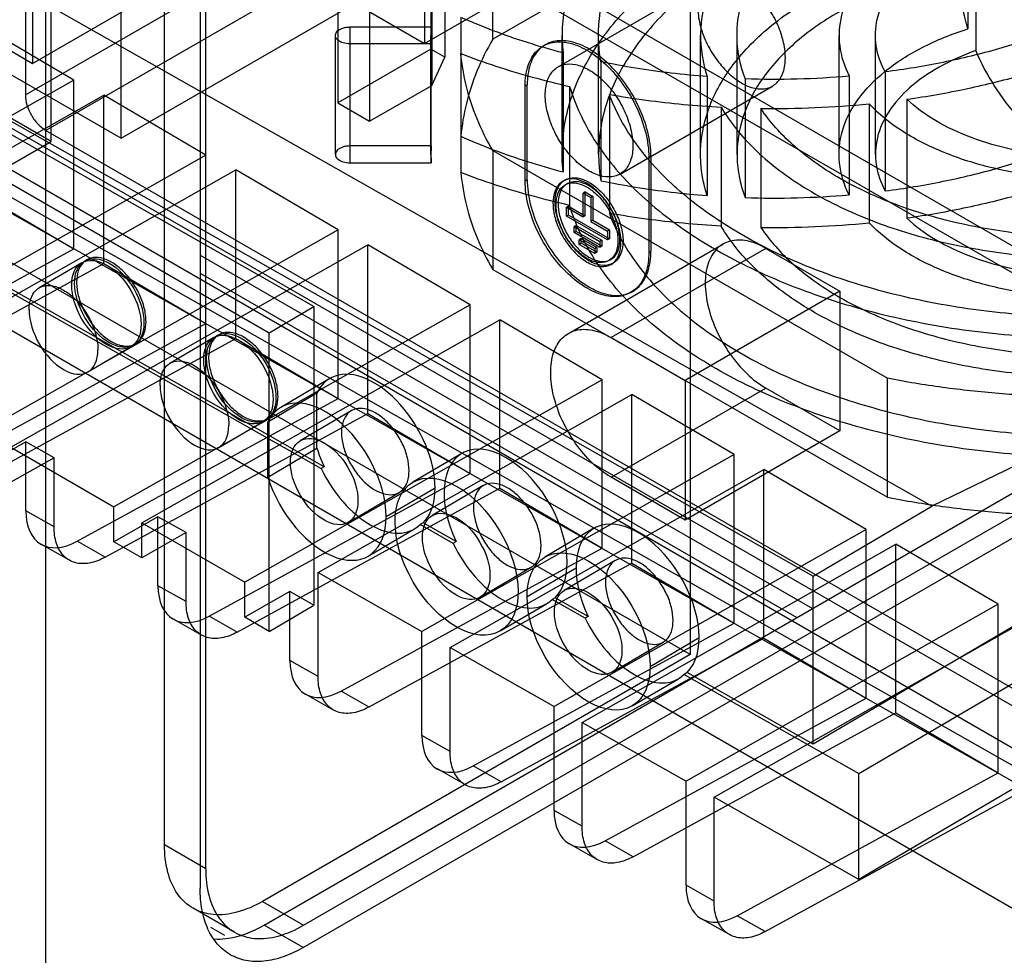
# Model space of a CAD drawing. Header units: millimetres. Extents: x 60 to 337, y 43 to 512.
# Tile 4 of 73: x 180 to 247, y 131 to 195. Entities that reach past the tile are written whole.
import ezdxf

# ---------------------------------------------------------------- set-up
doc = ezdxf.new("R2010")
doc.units = ezdxf.units.MM
doc.header["$LTSCALE"] = 36.045028
doc.layers.get('0').update_dxf_attribs({"linetype": 'CONTINUOUS'})

msp = doc.modelspace()

# ---------------------------------------------------------------- linework, layer by layer
at = {"color": 7, "linetype": 'CONTINUOUS'}
for p, q in [((225.752, 253.638), (225.752, 151.739)), ((154.333, 233.795), (263.935, 170.518)), ((189.689, 138.675), (189.689, 232.818)), ((192.518, 137.042), (192.518, 231.185)), ((260.428, 170.7), (157.681, 229.929)), ((192.136, 229.737), (192.136, 135.717)), ((180.143, 190.153), (238.832, 224.037)), ((240.247, 221.588), (181.557, 187.704)), ((242.341, 161.917), (138.706, 220.715)), ((130.555, 215.926), (234.19, 157.128)), ((181.558, 47.676), (181.558, 212.655)), ((225.752, 151.739), (121.807, 211.75)), ((239.293, 209.606), (212.209, 193.97)), ((181.911, 186.95), (181.911, 208.588)), ((186.716, 187.177), (186.716, 208.134)), ((186.716, 187.177), (221.011, 206.977)), ((244.822, 202.849), (244.822, 194.684)), ((212.209, 193.97), (212.209, 202.135)), ((207.534, 201.845), (207.534, 193.68)), ((207.965, 201.458), (207.965, 193.293)), ((245.361, 201.36), (245.361, 193.195)), ((208.927, 200.903), (208.927, 192.738)), ((260.428, 140.962), (157.681, 200.264)), ((208.032, 198.973), (208.032, 190.808)), ((152.347, 198.339), (255.983, 139.541)), ((180.638, 192.319), (190.538, 198.034)), ((216.697, 192.08), (227.162, 198.122)), ((201.574, 197.769), (201.574, 189.604)), ((255.983, 138.442), (152.347, 197.239)), ((180.143, 196.165), (180.143, 190.153)), ((180.638, 196.401), (180.638, 192.319)), ((203.258, 196.148), (207.534, 193.68)), ((203.76, 196.507), (203.76, 188.342)), ((207.534, 193.68), (211.511, 195.976)), ((183.479, 191.164), (176.47, 195.282)), ((210.028, 195.474), (210.028, 187.309)), ((202.417, 194.813), (207.986, 194.813)), ((202.417, 194.813), (202.417, 185.493)), ((207.986, 185.493), (207.986, 194.813)), ((177.81, 193.952), (180.638, 192.319)), ((201.417, 186.071), (201.417, 194.236)), ((207.975, 186.071), (207.975, 194.236)), ((216.975, 186.071), (216.975, 194.236)), ((219.475, 186.071), (219.475, 194.236)), ((226.475, 186.071), (226.475, 194.236)), ((228.975, 186.071), (228.975, 194.236)), ((235.975, 186.071), (235.975, 194.236)), ((238.475, 186.071), (238.475, 194.236)), ((207.965, 193.293), (201.574, 189.604)), ((207.986, 193.658), (202.417, 193.658)), ((208.927, 192.738), (207.965, 193.293)), ((215.681, 193.514), (215.822, 193.596)), ((181.911, 186.95), (171.658, 192.87)), ((176.396, 193.135), (186.716, 187.177)), ((208.032, 190.808), (208.927, 192.738)), ((210.029, 192.985), (210.029, 184.82)), ((217.035, 193.036), (217.035, 184.871)), ((219.621, 192.43), (219.621, 184.265)), ((199.94, 175.632), (171.483, 191.777)), ((226.932, 191.407), (226.932, 183.242)), ((229.532, 191.267), (229.532, 183.102)), ((236.669, 191.46), (236.669, 183.295)), ((239.141, 191.727), (239.141, 183.562)), ((183.479, 191.164), (162.068, 179.017)), ((183.479, 179.595), (183.479, 191.164)), ((203.76, 188.342), (208.032, 190.808)), ((214.438, 190.767), (214.579, 190.849)), ((214.438, 184.235), (214.438, 190.767)), ((214.579, 184.317), (214.579, 190.849)), ((217.489, 190.735), (217.489, 182.57)), ((220.947, 184.719), (231.412, 190.761)), ((163.993, 177.925), (185.528, 190.143)), ((168.665, 190.121), (196.879, 173.833)), ((192.537, 186.025), (185.528, 190.143)), ((185.528, 178.571), (185.528, 190.143)), ((220.217, 190.188), (220.217, 182.023)), ((240.621, 189.853), (240.621, 181.688)), ((201.574, 189.604), (203.76, 188.342)), ((227.884, 189.314), (227.884, 181.149)), ((230.601, 189.222), (230.601, 181.057)), ((238.044, 189.543), (238.044, 181.378)), ((181.557, 187.704), (255.803, 144.838)), ((176.499, 183.826), (181.911, 186.95)), ((207.986, 186.648), (202.417, 186.648)), ((192.537, 186.025), (171.471, 174.073)), ((192.537, 174.455), (192.537, 186.025)), ((212.21, 186.337), (239.293, 170.7)), ((212.21, 186.337), (212.21, 178.172)), ((223.065, 185.95), (222.923, 185.868)), ((222.923, 185.868), (222.923, 179.336)), ((223.065, 185.95), (223.065, 179.418)), ((178.021, 185.662), (259.339, 138.715)), ((202.417, 185.493), (207.986, 185.493)), ((173.395, 172.981), (194.587, 185.004)), ((201.596, 180.886), (194.587, 185.004)), ((194.587, 173.432), (194.587, 185.004)), ((214.579, 184.317), (214.438, 184.235)), ((217.031, 184.235), (217.172, 184.317)), ((217.181, 183.976), (217.322, 184.057)), ((176.47, 183.71), (183.479, 179.595)), ((218.557, 183.49), (218.415, 183.409)), ((218.415, 183.409), (218.946, 183.102)), ((218.415, 181.776), (218.415, 183.409)), ((218.557, 183.49), (219.087, 183.184)), ((218.557, 181.857), (218.557, 183.49)), ((219.087, 183.184), (218.946, 183.102)), ((218.946, 183.102), (218.946, 181.469)), ((219.087, 183.184), (219.087, 181.551)), ((217.408, 182.521), (217.266, 182.439)), ((217.266, 182.439), (218.415, 181.776)), ((217.266, 181.827), (217.266, 182.439)), ((217.408, 182.521), (218.557, 181.857)), ((217.408, 181.908), (217.408, 182.521)), ((217.408, 181.908), (217.266, 181.827)), ((220.095, 180.194), (217.266, 181.827)), ((220.236, 180.275), (217.408, 181.908)), ((218.557, 181.857), (218.415, 181.776)), ((171, 181.218), (200.446, 164.513)), ((200.644, 164.629), (171.199, 181.335)), ((217.938, 181.194), (217.797, 181.112)), ((217.797, 181.112), (219.564, 180.092)), ((217.797, 180.704), (217.797, 181.112)), ((217.938, 181.194), (219.706, 180.173)), ((217.938, 180.786), (217.938, 181.194)), ((219.087, 181.551), (218.946, 181.469)), ((218.946, 181.469), (220.095, 180.806)), ((219.087, 181.551), (220.236, 180.888)), ((201.596, 180.886), (177.241, 167.068)), ((201.596, 169.316), (201.596, 180.886)), ((217.938, 180.786), (217.797, 180.704)), ((219.564, 179.683), (217.797, 180.704)), ((219.706, 179.765), (217.938, 180.786)), ((220.236, 180.888), (220.095, 180.806)), ((220.095, 180.806), (220.095, 180.194)), ((220.236, 180.888), (220.236, 180.275)), ((249.793, 133.203), (168.476, 180.151)), ((179.149, 165.967), (203.645, 179.865)), ((210.654, 175.747), (203.645, 179.865)), ((203.645, 168.292), (203.645, 179.865)), ((217.405, 173.788), (228.012, 179.912)), ((218.292, 180.296), (218.15, 180.214)), ((218.15, 180.214), (219.211, 179.602)), ((218.15, 179.887), (218.15, 180.214)), ((218.292, 179.969), (218.15, 179.887)), ((219.211, 179.275), (218.15, 179.887)), ((218.292, 180.296), (219.352, 179.683)), ((218.292, 179.969), (218.292, 180.296)), ((219.352, 179.357), (218.292, 179.969)), ((219.706, 180.173), (219.564, 180.092)), ((219.564, 180.092), (219.564, 179.683)), ((219.706, 179.765), (219.564, 179.683)), ((219.706, 180.173), (219.706, 179.765)), ((220.236, 180.275), (220.095, 180.194)), ((165.573, 169.791), (183.479, 179.595)), ((192.136, 179.147), (234.145, 154.894)), ((219.352, 179.683), (219.211, 179.602)), ((219.211, 179.602), (219.211, 179.275)), ((219.352, 179.357), (219.211, 179.275)), ((219.352, 179.683), (219.352, 179.357)), ((230.949, 179.621), (220.342, 173.498)), ((222.923, 179.336), (223.065, 179.418)), ((230.949, 179.621), (236.034, 176.685)), ((167.497, 168.699), (185.528, 178.571)), ((184.011, 178.632), (181.086, 176.913)), ((184.35, 178.831), (184.21, 178.748)), ((185.528, 178.571), (192.537, 174.455)), ((220.181, 178.779), (220.322, 178.861)), ((220.331, 178.52), (220.472, 178.601)), ((192.136, 177.922), (233.084, 154.281)), ((212.21, 178.172), (239.293, 162.535)), ((221.681, 176.59), (221.822, 176.671)), ((236.034, 176.685), (225.428, 170.561)), ((236.034, 176.685), (236.034, 167.093)), ((210.654, 175.747), (186.22, 161.884)), ((210.654, 164.177), (210.654, 175.747)), ((196.879, 173.833), (199.94, 175.632)), ((199.94, 175.632), (199.941, 155.135)), ((174.631, 164.652), (192.537, 174.455)), ((188.128, 160.783), (212.703, 174.725)), ((219.712, 170.608), (212.703, 174.725)), ((212.703, 163.153), (212.703, 174.725)), ((193.408, 173.692), (193.268, 173.609)), ((196.879, 153.335), (196.879, 173.833)), ((176.556, 163.56), (194.587, 173.432)), ((187.592, 172.992), (187.732, 173.074)), ((193.069, 173.493), (190.066, 171.729)), ((194.587, 173.432), (201.596, 169.316)), ((220.342, 173.498), (225.428, 170.561)), ((184.439, 171.14), (187.393, 172.876)), ((219.712, 170.608), (195.199, 156.7)), ((196.532, 133.178), (261.261, 170.549)), ((201.038, 170.685), (197.674, 168.708)), ((199.235, 133.163), (263.935, 170.518)), ((219.712, 159.038), (219.712, 170.608)), ((225.428, 170.561), (225.428, 160.969)), ((239.293, 162.535), (239.293, 170.7)), ((260.428, 170.7), (242.341, 161.917)), ((200.15, 169.673), (196.786, 167.697)), ((200.15, 165.898), (200.15, 169.673)), ((200.226, 157.368), (221.762, 169.586)), ((220.342, 163.905), (230.949, 170.029)), ((228.771, 165.468), (221.762, 169.586)), ((221.762, 158.014), (221.762, 169.586)), ((236.034, 167.093), (230.949, 170.029)), ((183.689, 159.513), (201.596, 169.316)), ((199.207, 131.634), (263.935, 169.005)), ((185.614, 158.421), (203.645, 168.292)), ((202.507, 168.478), (199.003, 166.42)), ((203.645, 168.292), (210.654, 164.177)), ((193.419, 165.955), (196.451, 167.737)), ((196.65, 167.853), (196.79, 167.935)), ((196.786, 163.922), (196.786, 167.697)), ((236.034, 167.093), (225.428, 160.969)), ((180.184, 166.343), (177.241, 164.673)), ((182.109, 165.251), (180.184, 166.343)), ((180.185, 161.606), (180.184, 166.343)), ((179.149, 165.967), (186.22, 161.884)), ((196.786, 163.922), (200.15, 165.898)), ((210.096, 165.546), (206.732, 163.569)), ((182.109, 165.251), (179.149, 163.572)), ((182.109, 160.514), (182.109, 165.251)), ((228.771, 165.468), (207.359, 153.32)), ((228.771, 153.898), (228.771, 165.468)), ((200.644, 164.629), (200.446, 164.513)), ((209.284, 152.229), (230.82, 164.447)), ((237.829, 160.329), (230.82, 164.447)), ((230.82, 152.875), (230.82, 164.447)), ((192.748, 154.374), (210.654, 164.177)), ((225.428, 160.969), (220.342, 163.905)), ((194.672, 153.282), (212.703, 163.153)), ((202.295, 160.815), (205.8, 162.874)), ((204.895, 161.208), (208.259, 163.185)), ((211.565, 163.339), (208.061, 161.281)), ((212.703, 163.153), (219.712, 159.038)), ((182.109, 160.514), (180.185, 161.606)), ((186.22, 159.489), (186.22, 161.884)), ((234.19, 157.128), (242.341, 161.917)), ((189.243, 161.204), (186.22, 159.489)), ((191.167, 160.112), (189.243, 161.204)), ((189.243, 156.467), (189.243, 161.204)), ((188.128, 160.783), (195.199, 156.7)), ((188.128, 158.387), (188.128, 160.783)), ((203.671, 158.5), (206.837, 160.36)), ((207.43, 160.779), (207.232, 160.662)), ((209.504, 159.374), (207.232, 160.662)), ((209.702, 159.49), (207.43, 160.779)), ((219.154, 160.407), (215.79, 158.43)), ((237.829, 160.329), (216.418, 148.181)), ((237.829, 148.759), (237.829, 160.329)), ((185.614, 158.421), (183.689, 159.513)), ((188.128, 158.387), (186.22, 159.489)), ((191.167, 160.112), (188.128, 158.387)), ((191.168, 155.375), (191.167, 160.112)), ((209.702, 159.49), (209.504, 159.374)), ((183.165, 158.214), (181.24, 159.306)), ((201.806, 149.234), (219.712, 159.038)), ((218.342, 147.089), (239.878, 159.308)), ((246.887, 155.19), (239.878, 159.308)), ((239.878, 147.735), (239.878, 159.308)), ((220.623, 158.2), (217.119, 156.141)), ((203.731, 148.143), (221.762, 158.014)), ((211.353, 155.676), (214.858, 157.735)), ((214.566, 155.721), (217.931, 157.698)), ((221.762, 158.014), (228.771, 153.898)), ((255.168, 157.921), (234.19, 145.597)), ((200.226, 157.368), (207.359, 153.32)), ((200.226, 150.236), (200.226, 157.368)), ((234.19, 145.597), (234.19, 157.128)), ((191.168, 155.375), (189.243, 156.467)), ((195.199, 154.305), (195.199, 156.7)), ((198.301, 156.065), (195.199, 154.305)), ((199.941, 155.135), (198.301, 156.065)), ((198.301, 151.328), (198.301, 156.065)), ((216.488, 155.64), (216.29, 155.523)), ((218.562, 154.235), (216.29, 155.523)), ((218.76, 154.351), (216.488, 155.64)), ((237.344, 143.578), (258.52, 156.019)), ((196.879, 153.335), (199.941, 155.135)), ((212.729, 153.361), (215.895, 155.221)), ((246.887, 155.19), (225.476, 143.042)), ((246.887, 143.62), (246.887, 155.19)), ((192.223, 153.075), (190.299, 154.167)), ((194.672, 153.282), (192.748, 154.374)), ((196.879, 153.335), (195.199, 154.305)), ((218.76, 154.351), (218.562, 154.235)), ((227.401, 141.95), (248.937, 154.169)), ((210.864, 144.095), (228.771, 153.898)), ((207.359, 146.189), (207.359, 153.32)), ((212.789, 143.003), (230.82, 152.875)), ((223.011, 150.93), (226.375, 152.907)), ((230.82, 152.875), (237.829, 148.759)), ((209.284, 152.229), (216.418, 148.181)), ((209.284, 145.097), (209.284, 152.229)), ((220.411, 150.537), (223.916, 152.596)), ((225.752, 151.739), (196.407, 134.796)), ((200.226, 150.236), (198.301, 151.328)), ((221.787, 148.222), (224.953, 150.082)), ((225.546, 150.501), (225.348, 150.384)), ((225.348, 150.384), (237.344, 143.578)), ((234.19, 145.597), (225.546, 150.501)), ((201.282, 147.936), (199.357, 149.028)), ((203.731, 148.142), (201.806, 149.234)), ((219.922, 138.956), (237.829, 148.759)), ((258.34, 148.644), (237.344, 136.309)), ((216.418, 141.049), (216.418, 148.181)), ((221.847, 137.864), (239.878, 147.735)), ((239.878, 147.735), (246.887, 143.62)), ((218.342, 147.089), (225.476, 143.042)), ((218.343, 139.958), (218.342, 147.089)), ((209.284, 145.097), (207.359, 146.189)), ((212.789, 143.003), (210.864, 144.095)), ((210.34, 142.796), (208.415, 143.888)), ((228.981, 133.817), (246.887, 143.62)), ((237.344, 136.309), (237.344, 143.578)), ((225.476, 135.91), (225.476, 143.042)), ((230.906, 132.725), (248.937, 142.596)), ((237.344, 136.309), (227.401, 141.95)), ((227.401, 134.818), (227.401, 141.95)), ((218.343, 139.958), (216.418, 141.049)), ((192.518, 137.042), (189.689, 138.675)), ((219.398, 137.657), (217.473, 138.749)), ((221.847, 137.864), (219.922, 138.956)), ((227.401, 134.818), (225.476, 135.91)), ((196.407, 134.796), (199.235, 133.163)), ((194.485, 132.693), (191.657, 134.326)), ((230.905, 132.725), (228.981, 133.817)), ((199.207, 131.634), (196.532, 133.178)), ((228.456, 132.518), (226.532, 133.61)), ((193.822, 132.449), (192.86, 133.005))]:
    msp.add_line(p, q, dxfattribs=at)
for centre, radius, start, end in [((222.978, 194.236), 15.004, 177.79513, 182.2057), ((231.473, 251.674), 60.438, 268.15944, 274.93171), ((231.487, 255.308), 66.091, 269.23218, 275.69443), ((222.978, 186.071), 15.004, 177.79513, 182.2057), ((231.477, 243.38), 60.31, 268.15224, 274.93891), ((231.477, 247.355), 66.304, 269.24253, 275.68406)]:
    msp.add_arc(centre, radius, start, end, dxfattribs=at)
for centre, major_axis, ratio in [((185.702, 175.754), (-1.691, 2.878), 0.582364), ((185.901, 175.87), (-1.691, 2.878), 0.582373), ((194.76, 170.615), (-1.691, 2.878), 0.582364), ((194.959, 170.731), (-1.691, 2.878), 0.582373), ((200.649, 163.617), (-1.646, 2.802), 0.582373), ((209.731, 158.465), (-2.999, 5.104), 0.582373), ((209.707, 158.478), (-1.646, 2.802), 0.582373), ((218.789, 153.326), (-2.999, 5.104), 0.582373), ((218.765, 153.339), (-1.646, 2.802), 0.582373)]:
    msp.add_ellipse(centre, major_axis=major_axis, ratio=ratio, dxfattribs=at)
for centre, major_axis, ratio, start_param, end_param in [((182.762, 174.027), (-1.669, 2.891), 0.577357, 0.785407, 3.926999), ((204.037, 165.581), (-2.999, 5.104), 0.582373, 3.285237, 6.663051), ((191.743, 168.842), (-1.669, 2.891), 0.577357, 0.785407, 3.926999), ((200.673, 163.604), (-2.999, 5.104), 0.582373, 1.182222, 6.663051), ((213.095, 160.442), (-2.999, 5.104), 0.582373, 3.285237, 7.701628), ((204.037, 165.581), (-2.999, 5.104), 0.582373, 1.182222, 1.418443), ((203.839, 165.464), (-2.999, 5.104), 0.582373, 1.418443, 3.285237), ((183.751, 163.63), (2.534, 4.311), 0.582368, -3.922432, -2.36909), ((222.153, 155.303), (-2.999, 5.104), 0.582373, 3.285237, 7.701628), ((212.897, 160.325), (-2.999, 5.104), 0.582373, 1.418443, 3.285237), ((192.81, 158.491), (2.534, 4.311), 0.582368, -3.922432, -2.36909), ((221.955, 155.186), (-2.999, 5.104), 0.582373, 1.418443, 3.285237), ((201.868, 153.352), (2.534, 4.311), 0.582368, -3.922432, -2.36909), ((210.926, 148.212), (2.534, 4.311), 0.582368, -3.922432, -2.36909), ((219.985, 143.073), (2.534, 4.311), 0.582368, -3.922432, -2.36909), ((229.043, 137.934), (2.534, 4.311), 0.582368, -3.922432, -2.36909)]:
    msp.add_ellipse(centre, major_axis=major_axis, ratio=ratio, start_param=start_param, end_param=end_param, dxfattribs=at)
for points, knots in [([(227.519, 208.933), (226.151, 208.143), (223.637, 206.45), (220.503, 203.437), (218.271, 200.13), (217.032, 196.614), (216.918, 194.198), (217.035, 193.036)], [0, 0, 0, 0, 0.235735, 0.45014, 0.645122, 0.825721, 1, 1, 1, 1]), ([(219.621, 192.43), (219.44, 193.547), (219.416, 195.886), (220.473, 199.327), (222.546, 202.563), (225.537, 205.505), (227.962, 207.148), (229.287, 207.912)], [0, 0, 0, 0, 0.175075, 0.355107, 0.549284, 0.763484, 1, 1, 1, 1]), ([(217.035, 184.871), (216.909, 186.129), (217.067, 188.76), (218.557, 192.554), (221.188, 196.072), (224.842, 199.221), (229.394, 201.926), (234.704, 204.111), (240.608, 205.712), (244.755, 206.345), (246.884, 206.556)], [0, 0, 0, 0, 0.093838, 0.191644, 0.298299, 0.416586, 0.547255, 0.689479, 0.841306, 1, 1, 1, 1]), ([(245.937, 204.98), (243.984, 204.738), (240.194, 204.063), (234.83, 202.454), (230.049, 200.317), (225.998, 197.716), (222.804, 194.719), (220.575, 191.399), (219.422, 187.845), (219.433, 185.421), (219.621, 184.265)], [0, 0, 0, 0, 0.159741, 0.311849, 0.45372, 0.583608, 0.700984, 0.807003, 0.904919, 1, 1, 1, 1]), ([(234.236, 205.054), (233.085, 204.389), (230.994, 202.952), (228.488, 200.336), (226.885, 197.44), (226.3, 194.37), (226.623, 192.355), (226.932, 191.407)], [0, 0, 0, 0, 0.237873, 0.450949, 0.642734, 0.821655, 1, 1, 1, 1]), ([(229.532, 191.267), (229.2, 192.142), (228.808, 194.01), (229.249, 196.893), (230.681, 199.616), (232.988, 202.072), (234.931, 203.414), (236.004, 204.034)], [0, 0, 0, 0, 0.179766, 0.358454, 0.549377, 0.761902, 1, 1, 1, 1]), ([(245.361, 201.36), (245.714, 200.528), (246.598, 198.876), (248.349, 196.571), (249.759, 195.169), (250.525, 194.491)], [0, 0, 0, 0, 0.31332, 0.64563, 1, 1, 1, 1]), ([(240.954, 201.176), (240.142, 200.707), (238.683, 199.688), (236.993, 197.801), (236.026, 195.701), (235.885, 193.49), (236.34, 192.104), (236.669, 191.46)], [0, 0, 0, 0, 0.238567, 0.449229, 0.637677, 0.815949, 1, 1, 1, 1]), ([(226.932, 183.242), (226.606, 184.24), (226.284, 186.372), (226.994, 189.601), (228.81, 192.607), (231.596, 195.288), (235.231, 197.575), (239.58, 199.394), (242.756, 200.224), (244.422, 200.552)], [0, 0, 0, 0, 0.114034, 0.228454, 0.35189, 0.48994, 0.644727, 0.815613, 1, 1, 1, 1]), ([(239.141, 191.727), (238.84, 192.281), (238.412, 193.474), (238.492, 195.396), (239.305, 197.225), (240.757, 198.866), (242.019, 199.749), (242.722, 200.155)], [0, 0, 0, 0, 0.185201, 0.363469, 0.551341, 0.761501, 1, 1, 1, 1]), ([(244.265, 198.983), (242.797, 198.652), (240.009, 197.842), (236.218, 196.12), (233.09, 193.995), (230.738, 191.532), (229.269, 188.793), (228.803, 185.881), (229.195, 183.988), (229.532, 183.102)], [0, 0, 0, 0, 0.184533, 0.354785, 0.508508, 0.645526, 0.768546, 0.883744, 1, 1, 1, 1]), ([(244.822, 194.684), (244.682, 195.152), (244.451, 196.097), (244.263, 197.539), (244.246, 198.503), (244.265, 198.983)], [0, 0, 0, 0, 0.336927, 0.669367, 1, 1, 1, 1]), ([(232.292, 192.706), (232.292, 193.099), (232.174, 193.922), (231.744, 195.114), (231.094, 196.239), (230.281, 197.2), (229.372, 197.916), (228.442, 198.319), (227.545, 198.352), (226.795, 197.933), (226.356, 197.138), (226.282, 196.513), (226.282, 196.176)], [0, 0, 0, 0, 0.110312, 0.231068, 0.354187, 0.473616, 0.58285, 0.676363, 0.754507, 0.826216, 0.905344, 1, 1, 1, 1]), ([(226.282, 196.176), (226.282, 195.784), (226.4, 194.961), (226.83, 193.769), (227.481, 192.644), (228.294, 191.682), (229.202, 190.967), (230.132, 190.564), (231.03, 190.531), (231.78, 190.95), (232.218, 191.745), (232.292, 192.37), (232.292, 192.706)], [0, 0, 0, 0, 0.110312, 0.231068, 0.354187, 0.473616, 0.58285, 0.676363, 0.754507, 0.826216, 0.905344, 1, 1, 1, 1]), ([(217.035, 193.036), (216.215, 193.25), (214.606, 193.715), (212.266, 194.527), (210.76, 195.146), (210.028, 195.474)], [0, 0, 0, 0, 0.342475, 0.676156, 1, 1, 1, 1]), ([(202.417, 193.658), (202.263, 193.658), (201.975, 193.697), (201.618, 193.854), (201.39, 194.12), (201.441, 194.455), (201.612, 194.588), (201.71, 194.644)], [0, 0, 0, 0, 0.261161, 0.484109, 0.656348, 0.809207, 1, 1, 1, 1]), ([(201.71, 194.644), (201.775, 194.682), (201.921, 194.745), (202.161, 194.801), (202.33, 194.813), (202.417, 194.813)], [0, 0, 0, 0, 0.308562, 0.646424, 1, 1, 1, 1]), ([(236.669, 183.295), (236.322, 183.973), (235.853, 185.444), (236.081, 187.787), (237.222, 189.982), (239.145, 191.92), (241.738, 193.546), (243.743, 194.343), (244.822, 194.684)], [0, 0, 0, 0, 0.14283, 0.281641, 0.43, 0.597494, 0.78786, 1, 1, 1, 1]), ([(212.209, 193.97), (211.802, 193.27), (211.09, 191.84), (210.35, 189.598), (210.094, 188.068), (210.028, 187.309)], [0, 0, 0, 0, 0.344298, 0.676145, 1, 1, 1, 1]), ([(250.525, 194.491), (249.344, 194.049), (246.898, 193.251), (243.091, 192.332), (240.473, 191.899), (239.141, 191.727)], [0, 0, 0, 0, 0.322461, 0.656717, 1, 1, 1, 1]), ([(214.438, 190.767), (214.438, 191.241), (214.542, 192.118), (215.152, 193.233), (216.195, 193.832), (217.455, 193.8), (218.767, 193.243), (220.053, 192.243), (221.209, 190.888), (222.139, 189.291), (222.755, 187.596), (222.923, 186.425), (222.923, 185.868)], [0, 0, 0, 0, 0.094268, 0.172729, 0.24381, 0.321471, 0.414616, 0.523427, 0.642939, 0.767129, 0.889163, 1, 1, 1, 1]), ([(223.065, 185.95), (223.065, 186.504), (222.898, 187.666), (222.291, 189.349), (221.372, 190.937), (220.225, 192.294), (218.942, 193.305), (217.629, 193.874), (216.362, 193.92), (215.303, 193.329), (214.684, 192.207), (214.579, 191.324), (214.579, 190.849)], [0, 0, 0, 0, 0.110312, 0.231068, 0.354187, 0.473616, 0.58285, 0.676363, 0.754507, 0.826216, 0.905344, 1, 1, 1, 1]), ([(210.029, 192.985), (210.818, 192.679), (212.433, 192.103), (214.922, 191.354), (216.625, 190.93), (217.489, 190.735)], [0, 0, 0, 0, 0.325411, 0.659071, 1, 1, 1, 1]), ([(212.21, 186.337), (211.803, 187.036), (211.092, 188.463), (210.352, 190.7), (210.096, 192.227), (210.029, 192.985)], [0, 0, 0, 0, 0.344288, 0.676141, 1, 1, 1, 1]), ([(245.361, 193.195), (244.494, 192.886), (242.888, 192.178), (240.836, 190.772), (239.343, 189.122), (238.5, 187.276), (238.405, 185.331), (238.837, 184.122), (239.141, 183.562)], [0, 0, 0, 0, 0.210652, 0.399204, 0.565382, 0.713704, 0.854172, 1, 1, 1, 1]), ([(240.621, 189.853), (242.015, 190.05), (244.754, 190.531), (248.738, 191.524), (251.3, 192.371), (252.538, 192.839)], [0, 0, 0, 0, 0.343147, 0.677316, 1, 1, 1, 1]), ([(250.525, 186.326), (249.759, 187.004), (248.349, 188.405), (246.598, 190.711), (245.714, 192.363), (245.361, 193.195)], [0, 0, 0, 0, 0.35437, 0.68668, 1, 1, 1, 1]), ([(215.817, 190.134), (215.817, 190.47), (215.891, 191.091), (216.324, 191.884), (217.066, 192.307), (217.955, 192.281), (218.877, 191.891), (219.783, 191.19), (220.604, 190.233), (221.267, 189.099), (221.707, 187.894), (221.827, 187.06), (221.827, 186.664)], [0, 0, 0, 0, 0.094266, 0.172749, 0.244616, 0.321955, 0.413836, 0.52179, 0.641308, 0.76607, 0.888784, 1, 1, 1, 1]), ([(226.932, 191.407), (226.104, 191.469), (224.46, 191.628), (222.021, 191.969), (220.415, 192.265), (219.621, 192.43)], [0, 0, 0, 0, 0.336938, 0.670642, 1, 1, 1, 1]), ([(217.489, 190.735), (217.871, 189.444), (219.103, 186.855), (222.003, 183.417), (225.899, 180.366), (230.659, 177.782), (236.136, 175.737), (242.16, 174.292), (248.539, 173.495), (252.891, 173.413), (255.08, 173.487)], [0, 0, 0, 0, 0.091977, 0.192907, 0.304857, 0.428103, 0.561565, 0.703213, 0.850378, 1, 1, 1, 1]), ([(180.143, 190.153), (180.143, 189.919), (180.23, 189.43), (180.533, 188.746), (180.975, 188.141), (181.354, 187.821), (181.557, 187.704)], [0, 0, 0, 0, 0.239285, 0.500001, 0.760716, 1, 1, 1, 1]), ([(221.827, 186.664), (221.827, 186.329), (221.753, 185.708), (221.321, 184.918), (220.583, 184.494), (219.69, 184.516), (218.761, 184.911), (217.85, 185.619), (217.031, 186.579), (216.372, 187.71), (215.936, 188.91), (215.817, 189.74), (215.817, 190.134)], [0, 0, 0, 0, 0.094268, 0.172729, 0.24381, 0.321471, 0.414616, 0.523427, 0.642939, 0.767129, 0.889163, 1, 1, 1, 1]), ([(256.129, 174.981), (254.102, 174.87), (250.056, 174.863), (244.101, 175.477), (238.435, 176.695), (233.239, 178.478), (228.672, 180.771), (224.876, 183.512), (221.973, 186.625), (220.659, 188.996), (220.217, 190.188)], [0, 0, 0, 0, 0.147758, 0.293745, 0.434912, 0.568548, 0.692506, 0.805496, 0.907461, 1, 1, 1, 1]), ([(220.217, 190.188), (221.054, 190.041), (222.743, 189.779), (225.3, 189.487), (227.02, 189.36), (227.884, 189.314)], [0, 0, 0, 0, 0.330229, 0.663897, 1, 1, 1, 1]), ([(257.345, 186.254), (256.307, 186.064), (254.194, 185.827), (251.024, 185.873), (247.948, 186.312), (245.107, 187.125), (242.631, 188.273), (241.216, 189.294), (240.621, 189.853)], [0, 0, 0, 0, 0.17932, 0.360478, 0.537824, 0.706122, 0.861076, 1, 1, 1, 1]), ([(227.884, 189.314), (228.499, 188.269), (230.15, 186.253), (233.409, 183.763), (237.439, 181.712), (242.085, 180.174), (247.171, 179.201), (252.503, 178.833), (256.107, 179.007), (257.901, 179.203)], [0, 0, 0, 0, 0.109768, 0.232674, 0.369026, 0.5172, 0.6743, 0.83662, 1, 1, 1, 1]), ([(258.143, 180.705), (256.539, 180.501), (253.307, 180.287), (248.504, 180.528), (243.889, 181.311), (239.636, 182.605), (235.902, 184.365), (232.831, 186.529), (231.223, 188.297), (230.601, 189.222)], [0, 0, 0, 0, 0.161292, 0.322244, 0.478777, 0.627189, 0.764487, 0.888804, 1, 1, 1, 1]), ([(238.044, 189.543), (238.7, 188.847), (240.305, 187.567), (243.18, 186.114), (246.531, 185.065), (250.198, 184.47), (254.006, 184.356), (256.554, 184.611), (257.808, 184.826)], [0, 0, 0, 0, 0.13644, 0.289772, 0.457615, 0.635658, 0.818449, 1, 1, 1, 1]), ([(210.028, 187.309), (210.76, 186.981), (212.266, 186.362), (214.606, 185.55), (216.215, 185.085), (217.035, 184.871)], [0, 0, 0, 0, 0.323844, 0.657525, 1, 1, 1, 1]), ([(201.71, 186.479), (201.612, 186.423), (201.441, 186.29), (201.39, 185.955), (201.618, 185.689), (201.975, 185.531), (202.263, 185.493), (202.417, 185.493)], [0, 0, 0, 0, 0.190838, 0.343715, 0.515972, 0.738907, 1, 1, 1, 1]), ([(202.417, 186.648), (202.33, 186.648), (202.161, 186.636), (201.921, 186.58), (201.775, 186.517), (201.71, 186.479)], [0, 0, 0, 0, 0.353576, 0.691438, 1, 1, 1, 1]), ([(239.141, 183.562), (240.473, 183.734), (243.091, 184.167), (246.898, 185.086), (249.344, 185.884), (250.525, 186.326)], [0, 0, 0, 0, 0.343283, 0.677539, 1, 1, 1, 1]), ([(210.029, 184.82), (210.096, 184.062), (210.352, 182.535), (211.092, 180.298), (211.803, 178.871), (212.21, 178.172)], [0, 0, 0, 0, 0.323859, 0.655712, 1, 1, 1, 1]), ([(217.489, 182.57), (216.625, 182.765), (214.922, 183.189), (212.433, 183.938), (210.818, 184.514), (210.029, 184.82)], [0, 0, 0, 0, 0.340929, 0.674589, 1, 1, 1, 1]), ([(216.489, 182.806), (216.489, 183.092), (216.555, 183.619), (216.976, 184.273), (217.684, 184.538), (218.481, 184.375), (219.28, 183.89), (220.022, 183.138), (220.632, 182.197), (221.041, 181.172), (221.155, 180.453), (221.155, 180.112)], [0, 0, 0, 0, 0.103304, 0.188221, 0.267734, 0.360433, 0.473055, 0.602504, 0.739886, 0.876489, 1, 1, 1, 1]), ([(252.538, 184.674), (251.3, 184.206), (248.738, 183.359), (244.754, 182.366), (242.015, 181.885), (240.621, 181.688)], [0, 0, 0, 0, 0.322684, 0.656853, 1, 1, 1, 1]), ([(222.923, 179.336), (222.923, 178.863), (222.819, 177.986), (222.209, 176.87), (221.167, 176.272), (219.906, 176.303), (218.594, 176.86), (217.308, 177.861), (216.152, 179.216), (215.222, 180.812), (214.607, 182.507), (214.438, 183.678), (214.438, 184.235)], [0, 0, 0, 0, 0.094268, 0.172729, 0.24381, 0.321471, 0.414616, 0.523427, 0.642939, 0.767129, 0.889163, 1, 1, 1, 1]), ([(214.579, 184.317), (214.579, 183.763), (214.746, 182.6), (215.353, 180.918), (216.272, 179.33), (217.419, 177.972), (218.702, 176.962), (220.015, 176.393), (221.282, 176.346), (222.341, 176.938), (222.96, 178.06), (223.065, 178.942), (223.065, 179.418)], [0, 0, 0, 0, 0.110312, 0.231068, 0.354187, 0.473616, 0.58285, 0.676363, 0.754507, 0.826216, 0.905344, 1, 1, 1, 1]), ([(221.014, 180.03), (221.014, 180.369), (220.901, 181.082), (220.497, 182.101), (219.894, 183.038), (219.157, 183.793), (218.358, 184.286), (217.559, 184.457), (216.842, 184.2), (216.414, 183.542), (216.347, 183.011), (216.347, 182.725)], [0, 0, 0, 0, 0.12288, 0.258, 0.394373, 0.524116, 0.637201, 0.730341, 0.810575, 0.896244, 1, 1, 1, 1]), ([(216.559, 182.602), (216.559, 182.861), (216.62, 183.341), (217.002, 183.936), (217.646, 184.176), (218.371, 184.029), (219.097, 183.587), (219.771, 182.903), (220.326, 182.048), (220.698, 181.116), (220.802, 180.463), (220.802, 180.153)], [0, 0, 0, 0, 0.103304, 0.188221, 0.267734, 0.360433, 0.473055, 0.602504, 0.739886, 0.876489, 1, 1, 1, 1]), ([(220.943, 180.234), (220.943, 180.543), (220.84, 181.191), (220.474, 182.116), (219.926, 182.969), (219.255, 183.655), (218.529, 184.103), (217.802, 184.259), (217.151, 184.025), (216.761, 183.427), (216.701, 182.944), (216.701, 182.684)], [0, 0, 0, 0, 0.12288, 0.258, 0.394373, 0.524116, 0.637201, 0.730341, 0.810575, 0.896244, 1, 1, 1, 1]), ([(219.621, 184.265), (220.415, 184.1), (222.021, 183.804), (224.46, 183.463), (226.104, 183.304), (226.932, 183.242)], [0, 0, 0, 0, 0.329358, 0.663062, 1, 1, 1, 1]), ([(216.347, 182.725), (216.347, 182.385), (216.46, 181.673), (216.864, 180.654), (217.467, 179.717), (218.204, 178.962), (219.003, 178.469), (219.802, 178.298), (220.519, 178.555), (220.947, 179.213), (221.014, 179.744), (221.014, 180.03)], [0, 0, 0, 0, 0.12288, 0.258, 0.394373, 0.524116, 0.637201, 0.730341, 0.810575, 0.896244, 1, 1, 1, 1]), ([(221.155, 180.112), (221.155, 179.827), (221.089, 179.3), (220.668, 178.645), (219.961, 178.38), (219.163, 178.543), (218.364, 179.028), (217.622, 179.781), (217.012, 180.721), (216.603, 181.747), (216.489, 182.465), (216.489, 182.806)], [0, 0, 0, 0, 0.103304, 0.188221, 0.267734, 0.360433, 0.473055, 0.602504, 0.739886, 0.876489, 1, 1, 1, 1]), ([(220.802, 180.153), (220.802, 179.894), (220.742, 179.414), (220.359, 178.819), (219.716, 178.579), (218.991, 178.726), (218.264, 179.168), (217.59, 179.851), (217.035, 180.707), (216.664, 181.639), (216.559, 182.292), (216.559, 182.602)], [0, 0, 0, 0, 0.103304, 0.188221, 0.267734, 0.360433, 0.473055, 0.602504, 0.739886, 0.876489, 1, 1, 1, 1]), ([(216.701, 182.684), (216.701, 182.375), (216.804, 181.727), (217.17, 180.802), (217.719, 179.949), (218.389, 179.263), (219.115, 178.815), (219.842, 178.659), (220.493, 178.893), (220.883, 179.492), (220.943, 179.974), (220.943, 180.234)], [0, 0, 0, 0, 0.12288, 0.258, 0.394373, 0.524116, 0.637201, 0.730341, 0.810575, 0.896244, 1, 1, 1, 1]), ([(255.08, 165.322), (252.891, 165.248), (248.538, 165.33), (242.159, 166.127), (236.136, 167.572), (230.658, 169.617), (225.898, 172.201), (222.003, 175.252), (219.102, 178.69), (217.871, 181.279), (217.489, 182.57)], [0, 0, 0, 0, 0.149626, 0.296795, 0.438444, 0.571907, 0.695151, 0.807098, 0.908026, 1, 1, 1, 1]), ([(220.217, 182.023), (220.659, 180.831), (221.973, 178.46), (224.876, 175.347), (228.672, 172.606), (233.239, 170.313), (238.436, 168.53), (244.101, 167.312), (250.056, 166.698), (254.102, 166.705), (256.129, 166.816)], [0, 0, 0, 0, 0.092542, 0.19451, 0.307502, 0.431461, 0.565097, 0.706262, 0.852246, 1, 1, 1, 1]), ([(227.884, 181.149), (227.02, 181.195), (225.3, 181.322), (222.743, 181.613), (221.054, 181.875), (220.217, 182.023)], [0, 0, 0, 0, 0.336103, 0.669771, 1, 1, 1, 1]), ([(257.901, 171.038), (256.107, 170.842), (252.503, 170.668), (247.171, 171.036), (242.085, 172.009), (237.439, 173.547), (233.409, 175.598), (230.15, 178.088), (228.499, 180.104), (227.884, 181.149)], [0, 0, 0, 0, 0.16338, 0.3257, 0.4828, 0.630974, 0.767326, 0.890232, 1, 1, 1, 1]), ([(257.808, 176.661), (256.554, 176.446), (254.006, 176.191), (250.198, 176.305), (246.531, 176.9), (243.18, 177.949), (240.305, 179.402), (238.7, 180.682), (238.044, 181.378)], [0, 0, 0, 0, 0.181541, 0.364326, 0.542367, 0.710213, 0.863552, 1, 1, 1, 1]), ([(240.621, 181.688), (241.216, 181.129), (242.631, 180.108), (245.107, 178.96), (247.948, 178.148), (251.023, 177.708), (254.194, 177.662), (256.307, 177.899), (257.345, 178.089)], [0, 0, 0, 0, 0.138916, 0.293864, 0.462159, 0.639506, 0.820671, 1, 1, 1, 1]), ([(230.601, 181.057), (231.223, 180.132), (232.831, 178.364), (235.902, 176.2), (239.636, 174.44), (243.889, 173.146), (248.504, 172.362), (253.307, 172.122), (256.539, 172.336), (258.143, 172.54)], [0, 0, 0, 0, 0.111196, 0.235513, 0.372811, 0.521223, 0.677756, 0.838708, 1, 1, 1, 1]), ([(230.949, 179.621), (230.549, 179.852), (229.758, 180.192), (228.515, 180.225), (227.489, 179.633), (226.897, 178.539), (226.795, 177.684), (226.795, 177.223)], [0, 0, 0, 0, 0.225513, 0.413833, 0.586196, 0.77451, 1, 1, 1, 1]), ([(186.041, 178.678), (185.812, 178.808), (185.357, 178.999), (184.645, 179.014), (184.059, 178.676), (183.718, 178.053), (183.66, 177.566), (183.66, 177.303)], [0, 0, 0, 0, 0.22558, 0.414505, 0.587414, 0.775536, 1, 1, 1, 1]), ([(188.422, 174.602), (188.422, 174.908), (188.329, 175.551), (187.99, 176.486), (187.472, 177.372), (186.824, 178.128), (186.308, 178.527), (186.041, 178.678)], [0, 0, 0, 0, 0.18751, 0.393284, 0.605705, 0.81184, 1, 1, 1, 1]), ([(180.402, 175.389), (180.402, 175.651), (180.46, 176.137), (180.797, 176.759), (181.379, 177.095), (182.086, 177.076), (182.535, 176.883), (182.762, 176.752)], [0, 0, 0, 0, 0.225515, 0.413837, 0.586199, 0.774512, 1, 1, 1, 1]), ([(183.66, 177.303), (183.66, 176.997), (183.752, 176.354), (184.092, 175.419), (184.609, 174.533), (185.258, 173.777), (185.773, 173.379), (186.041, 173.227)], [0, 0, 0, 0, 0.18751, 0.393284, 0.605705, 0.81184, 1, 1, 1, 1]), ([(226.795, 177.223), (226.795, 176.684), (226.957, 175.551), (227.549, 173.904), (228.451, 172.341), (229.582, 171.004), (230.482, 170.298), (230.949, 170.029)], [0, 0, 0, 0, 0.187718, 0.393745, 0.606296, 0.812308, 1, 1, 1, 1]), ([(182.762, 176.752), (183.028, 176.599), (183.539, 176.198), (184.182, 175.438), (184.695, 174.55), (185.031, 173.614), (185.123, 172.97), (185.123, 172.664)], [0, 0, 0, 0, 0.187717, 0.393743, 0.606294, 0.812306, 1, 1, 1, 1]), ([(186.041, 173.227), (186.27, 173.097), (186.725, 172.906), (187.436, 172.891), (188.023, 173.229), (188.363, 173.852), (188.422, 174.339), (188.422, 174.602)], [0, 0, 0, 0, 0.22558, 0.414505, 0.587414, 0.775536, 1, 1, 1, 1]), ([(195.099, 173.539), (194.869, 173.669), (194.415, 173.86), (193.703, 173.875), (193.117, 173.537), (192.776, 172.914), (192.718, 172.427), (192.718, 172.164)], [0, 0, 0, 0, 0.22558, 0.414505, 0.587414, 0.775536, 1, 1, 1, 1]), ([(216.189, 171.099), (216.189, 171.561), (216.29, 172.416), (216.883, 173.509), (217.908, 174.101), (219.152, 174.068), (219.943, 173.728), (220.342, 173.498)], [0, 0, 0, 0, 0.225515, 0.413837, 0.586199, 0.774512, 1, 1, 1, 1]), ([(197.48, 169.463), (197.48, 169.769), (197.387, 170.412), (197.048, 171.347), (196.53, 172.233), (195.882, 172.989), (195.366, 173.387), (195.099, 173.539)], [0, 0, 0, 0, 0.18751, 0.393284, 0.605705, 0.81184, 1, 1, 1, 1]), ([(189.382, 170.205), (189.382, 170.467), (189.44, 170.953), (189.777, 171.574), (190.359, 171.911), (191.066, 171.892), (191.516, 171.699), (191.743, 171.567)], [0, 0, 0, 0, 0.225515, 0.413837, 0.586199, 0.774512, 1, 1, 1, 1]), ([(192.718, 172.164), (192.718, 171.858), (192.81, 171.215), (193.15, 170.28), (193.667, 169.394), (194.316, 168.638), (194.831, 168.24), (195.099, 168.088)], [0, 0, 0, 0, 0.18751, 0.393284, 0.605705, 0.81184, 1, 1, 1, 1]), ([(191.743, 171.567), (192.008, 171.414), (192.52, 171.013), (193.162, 170.253), (193.675, 169.365), (194.011, 168.429), (194.103, 167.786), (194.103, 167.479)], [0, 0, 0, 0, 0.187717, 0.393743, 0.606294, 0.812306, 1, 1, 1, 1]), ([(220.342, 163.905), (219.875, 164.175), (218.975, 164.881), (217.844, 166.217), (216.942, 167.78), (216.35, 169.428), (216.189, 170.56), (216.189, 171.099)], [0, 0, 0, 0, 0.187717, 0.393743, 0.606294, 0.812307, 1, 1, 1, 1]), ([(250.855, 169.44), (249.549, 169.478), (246.948, 169.62), (243.088, 170.04), (240.547, 170.457), (239.293, 170.7)], [0, 0, 0, 0, 0.336817, 0.670761, 1, 1, 1, 1]), ([(195.099, 168.088), (195.328, 167.958), (195.783, 167.767), (196.494, 167.752), (197.081, 168.09), (197.421, 168.713), (197.48, 169.2), (197.48, 169.463)], [0, 0, 0, 0, 0.22558, 0.414505, 0.587414, 0.775536, 1, 1, 1, 1]), ([(204.154, 168.33), (203.93, 168.457), (203.488, 168.642), (202.795, 168.657), (202.224, 168.328), (201.892, 167.721), (201.836, 167.247), (201.836, 166.991)], [0, 0, 0, 0, 0.22558, 0.414505, 0.587414, 0.775536, 1, 1, 1, 1]), ([(206.472, 164.361), (206.472, 164.659), (206.382, 165.286), (206.051, 166.196), (205.547, 167.058), (204.916, 167.795), (204.414, 168.182), (204.154, 168.33)], [0, 0, 0, 0, 0.18751, 0.393284, 0.605705, 0.81184, 1, 1, 1, 1]), ([(201.836, 166.991), (201.836, 166.693), (201.926, 166.067), (202.256, 165.157), (202.76, 164.294), (203.391, 163.558), (203.893, 163.17), (204.154, 163.023)], [0, 0, 0, 0, 0.18751, 0.393284, 0.605705, 0.81184, 1, 1, 1, 1]), ([(204.154, 163.023), (204.377, 162.896), (204.819, 162.71), (205.512, 162.696), (206.083, 163.025), (206.415, 163.631), (206.472, 164.106), (206.472, 164.361)], [0, 0, 0, 0, 0.22558, 0.414505, 0.587414, 0.775536, 1, 1, 1, 1]), ([(213.212, 163.191), (212.988, 163.318), (212.546, 163.503), (211.853, 163.518), (211.282, 163.189), (210.95, 162.582), (210.894, 162.108), (210.894, 161.852)], [0, 0, 0, 0, 0.22558, 0.414505, 0.587414, 0.775536, 1, 1, 1, 1]), ([(215.53, 159.222), (215.53, 159.52), (215.44, 160.147), (215.109, 161.057), (214.605, 161.919), (213.974, 162.656), (213.472, 163.043), (213.212, 163.191)], [0, 0, 0, 0, 0.18751, 0.393284, 0.605705, 0.81184, 1, 1, 1, 1]), ([(239.293, 162.535), (240.547, 162.292), (243.088, 161.875), (246.948, 161.455), (249.549, 161.313), (250.855, 161.275)], [0, 0, 0, 0, 0.329239, 0.663183, 1, 1, 1, 1]), ([(210.894, 161.852), (210.894, 161.554), (210.984, 160.928), (211.314, 160.018), (211.818, 159.155), (212.449, 158.419), (212.951, 158.031), (213.212, 157.884)], [0, 0, 0, 0, 0.18751, 0.393284, 0.605705, 0.81184, 1, 1, 1, 1]), ([(185.614, 158.421), (185.275, 158.236), (184.603, 157.965), (183.553, 157.962), (182.692, 158.477), (182.195, 159.404), (182.109, 160.126), (182.109, 160.514)], [0, 0, 0, 0, 0.223552, 0.41221, 0.586078, 0.775487, 1, 1, 1, 1]), ([(213.212, 157.884), (213.435, 157.757), (213.877, 157.571), (214.57, 157.557), (215.141, 157.886), (215.473, 158.492), (215.53, 158.967), (215.53, 159.222)], [0, 0, 0, 0, 0.22558, 0.414505, 0.587414, 0.775536, 1, 1, 1, 1]), ([(222.27, 158.052), (222.046, 158.179), (221.604, 158.364), (220.911, 158.379), (220.34, 158.05), (220.008, 157.443), (219.952, 156.969), (219.952, 156.713)], [0, 0, 0, 0, 0.22558, 0.414505, 0.587414, 0.775536, 1, 1, 1, 1]), ([(224.588, 154.083), (224.588, 154.381), (224.498, 155.008), (224.167, 155.918), (223.663, 156.78), (223.032, 157.517), (222.53, 157.904), (222.27, 158.052)], [0, 0, 0, 0, 0.18751, 0.393284, 0.605705, 0.81184, 1, 1, 1, 1]), ([(219.952, 156.713), (219.952, 156.415), (220.042, 155.789), (220.372, 154.879), (220.876, 154.016), (221.507, 153.28), (222.009, 152.892), (222.27, 152.745)], [0, 0, 0, 0, 0.18751, 0.393284, 0.605705, 0.81184, 1, 1, 1, 1]), ([(194.672, 153.282), (194.334, 153.096), (193.661, 152.826), (192.612, 152.823), (191.751, 153.338), (191.253, 154.265), (191.168, 154.987), (191.168, 155.375)], [0, 0, 0, 0, 0.223552, 0.41221, 0.586078, 0.775487, 1, 1, 1, 1]), ([(222.27, 152.745), (222.493, 152.618), (222.935, 152.432), (223.628, 152.418), (224.199, 152.747), (224.531, 153.353), (224.588, 153.828), (224.588, 154.083)], [0, 0, 0, 0, 0.22558, 0.414505, 0.587414, 0.775536, 1, 1, 1, 1]), ([(203.731, 148.143), (203.392, 147.957), (202.72, 147.687), (201.67, 147.683), (200.809, 148.199), (200.312, 149.126), (200.226, 149.848), (200.226, 150.236)], [0, 0, 0, 0, 0.223552, 0.41221, 0.586078, 0.775487, 1, 1, 1, 1]), ([(212.789, 143.003), (212.45, 142.818), (211.778, 142.548), (210.728, 142.544), (209.867, 143.059), (209.37, 143.987), (209.284, 144.709), (209.284, 145.097)], [0, 0, 0, 0, 0.223552, 0.41221, 0.586078, 0.775487, 1, 1, 1, 1]), ([(221.847, 137.864), (221.509, 137.679), (220.836, 137.408), (219.786, 137.405), (218.925, 137.92), (218.428, 138.847), (218.343, 139.57), (218.343, 139.957)], [0, 0, 0, 0, 0.223552, 0.41221, 0.586078, 0.775487, 1, 1, 1, 1]), ([(196.407, 134.796), (195.86, 134.481), (194.776, 133.995), (193.098, 133.785), (191.598, 134.223), (190.468, 135.303), (189.811, 136.862), (189.689, 138.043), (189.689, 138.675)], [0, 0, 0, 0, 0.190418, 0.353949, 0.499987, 0.646028, 0.809567, 1, 1, 1, 1]), ([(192.518, 137.042), (192.518, 136.411), (192.639, 135.229), (193.296, 133.67), (194.426, 132.59), (195.926, 132.152), (197.604, 132.362), (198.689, 132.848), (199.235, 133.163)], [0, 0, 0, 0, 0.19042, 0.353954, 0.499993, 0.646033, 0.809569, 1, 1, 1, 1]), ([(194.207, 131.139), (193.877, 131.33), (193.26, 131.848), (192.603, 132.923), (192.212, 134.247), (192.136, 135.21), (192.136, 135.717)], [0, 0, 0, 0, 0.217773, 0.450929, 0.710223, 1, 1, 1, 1]), ([(230.906, 132.725), (230.567, 132.539), (229.894, 132.269), (228.845, 132.266), (227.984, 132.781), (227.486, 133.708), (227.401, 134.43), (227.401, 134.818)], [0, 0, 0, 0, 0.223552, 0.41221, 0.586078, 0.775487, 1, 1, 1, 1]), ([(193.093, 132.224), (193.362, 132.206), (194.568, 132.246), (195.727, 132.713), (196.532, 133.178)], [0, 0, 0, 0, 0.22508, 1, 1, 1, 1]), ([(199.207, 131.634), (198.768, 131.381), (197.895, 130.966), (196.553, 130.642), (195.294, 130.674), (194.537, 130.949), (194.207, 131.139)], [0, 0, 0, 0, 0.289776, 0.549069, 0.782225, 1, 1, 1, 1])]:
    msp.add_open_spline(points, degree=3, knots=knots, dxfattribs=at)

doc.saveas('drawing.dxf')
